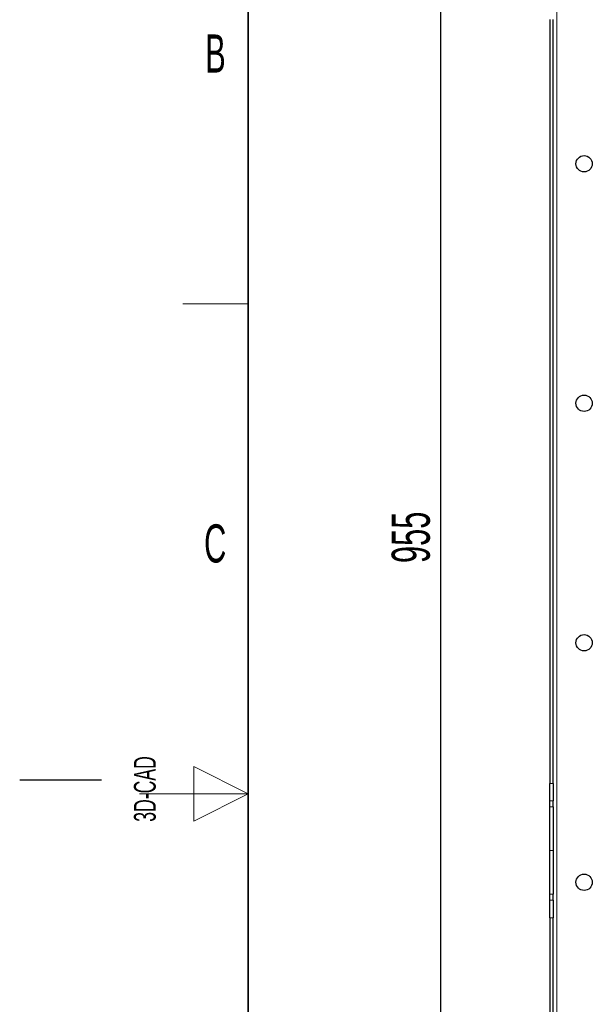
# Model space of a CAD drawing. Header units: millimetres. Extents: x 5 to 418, y 2 to 292.
# Tile 21 of 87: x 5 to 58, y 128 to 218. Entities that reach past the tile are written whole.
import ezdxf

# ---------------------------------------------------------------- set-up
doc = ezdxf.new("R2010")
doc.units = ezdxf.units.MM
doc.layers.add('SLD-0', color=7, linetype='Continuous')
doc.styles.add('SLDTEXTSTYLE0', font='TXT', dxfattribs={"width": 0.605})
doc.dimstyles.new('SLDDIMSTYLE0', dxfattribs={"dimtxt": 3.5, "dimasz": 3.302, "dimexe": 0, "dimexo": 0.0625, "dimgap": 0.875, "dimtad": 1, "dimlfac": 6, "dimrnd": 1e-09, "dimzin": 12, "dimdsep": 46, "dimtxsty": 'SLDTEXTSTYLE0', "dimsah": 1, "dimcen": 0.09, "dimadec": 0, "dimazin": 3, "dimtfac": 1, "dimtofl": 0, "dimtmove": 0, "dimatfit": 3, "dimfxl": 1, "dimfrac": 2, "dimtolj": 1, "dimtzin": 12, "dimarcsym": 0})

# ---------------------------------------------------------------- blocks, each defined once
blk = doc.blocks.new('_D')
at = {"layer": 'SLD-0', "color": 7}
for p, q in [((54.348, 252.039), (42.682, 252.039)), ((43.682, 92.872), (43.682, 252.039)), ((54.348, 92.872), (42.682, 92.872))]:
    blk.add_line(p, q, dxfattribs=at)
for points in [[(43.682, 252.039), (43.174, 248.737), (44.19, 248.737)], [(43.682, 92.872), (44.19, 96.174), (43.174, 96.174)]]:
    blk.add_solid(points, dxfattribs=at)
at = {"layer": 'SLD-0', "color": 7, "insert": (39.17, 168.445), "char_height": 3.5, "attachment_point": 1, "rotation": 90, "style": 'SLDTEXTSTYLE0'}
blk.add_mtext('955', dxfattribs=at)

msp = doc.modelspace()

# ---------------------------------------------------------------- linework, layer by layer
at = {"color": 7, "linetype": 'Continuous', "lineweight": 18}
for p, q in [((54.3484, 92.8721), (54.3484, 252.0387)), ((53.6817, 148.2092), (54.0151, 148.2092)), ((54.0151, 146.5993), (53.6817, 146.5993)), ((53.6817, 146.0384), (54.0151, 146.0384)), ((54.0151, 142.0387), (53.6817, 142.0387)), ((54.0151, 138.039), (53.6817, 138.039)), ((53.6817, 137.4782), (54.0151, 137.4782)), ((54.0151, 135.8683), (53.6817, 135.8683))]:
    msp.add_line(p, q, dxfattribs=at)
at = {"color": 7, "linetype": 'Continuous', "lineweight": 25}
for p, q in [((53.6817, 218.3683), (53.6817, 148.2092)), ((54.0151, 148.2092), (54.0151, 218.3683)), ((53.6817, 146.5993), (53.6817, 148.2092)), ((54.0151, 148.2092), (54.0151, 146.5993)), ((53.6817, 146.0384), (53.6817, 146.5993)), ((54.0151, 146.0384), (54.0151, 146.5993)), ((53.6817, 142.0387), (53.6817, 146.0384)), ((54.0151, 146.0384), (54.0151, 142.0387)), ((53.6817, 138.039), (53.6817, 142.0387)), ((54.0151, 142.0387), (54.0151, 138.039)), ((53.6817, 137.4782), (53.6817, 138.039)), ((53.6817, 135.8683), (53.6817, 137.4782)), ((54.0151, 137.4782), (54.0151, 138.039)), ((54.0151, 137.4782), (54.0151, 135.8683)), ((53.6817, 135.8683), (53.6817, 93.7054)), ((54.0151, 93.7054), (54.0151, 135.8683))]:
    msp.add_line(p, q, dxfattribs=at)
for centre in [(56.8484, 205.1221), (56.8484, 183.1221), (56.8484, 161.1221), (56.8484, 139.1221)]:
    msp.add_circle(centre, 0.75, dxfattribs=at)
at = {"layer": 'SLD-0', "lineweight": 35}
msp.add_line((26, 282.5), (26, 12), dxfattribs=at)
at = {"layer": 'SLD-0', "lineweight": 18}
for p, q in [((20, 192.25), (26, 192.25)), ((26, 147.25), (21, 149.75)), ((21, 149.75), (21, 144.75)), ((16, 147.25), (26, 147.25)), ((21, 144.75), (26, 147.25))]:
    msp.add_line(p, q, dxfattribs=at)
at = {"layer": 'SLD-0'}
msp.add_line((12.5, 148.5), (5, 148.5), dxfattribs=at)

# ---------------------------------------------------------------- texts
at = {"layer": 'SLD-0', "char_height": 3.5, "attachment_point": 2, "style": 'SLDTEXTSTYLE0'}
for s, insert in [('B', (22.9816, 217.0011)), ('C', (22.9597, 172.0011))]:
    msp.add_mtext(s, dxfattribs=dict(at, insert=insert))
at = {"layer": 'SLD-0', "insert": (15.4939, 144.6806), "char_height": 2, "attachment_point": 1, "rotation": 90, "style": 'SLDTEXTSTYLE0'}
msp.add_mtext('3D-CAD', dxfattribs=at)

# ---------------------------------------------------------------- dimensions: what is measured, and where the dimension line sits
at = {"layer": 'SLD-0', "color": 7}
dim = msp.add_linear_dim(base=(43.6817, 252.0387), p1=(54.3484, 92.8721), p2=(54.3484, 252.0387), angle=90, dimstyle='SLDDIMSTYLE0', dxfattribs=at)
dim.commit()
dim.dimension.update_dxf_attribs({"geometry": '_D', "text_midpoint": (43.6817, 172.4554), "dimtype": 160})

doc.saveas('drawing.dxf')
